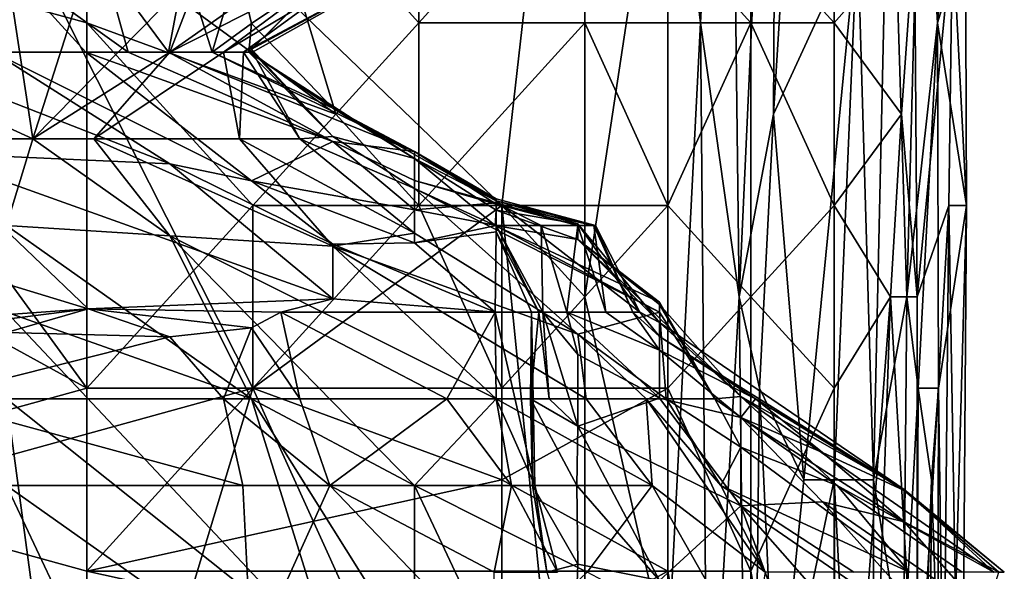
# Model space of a CAD drawing. Extents: x -0.375 to 0.375, y -0.309 to 0.309.
# Tile 185 of 226: x 0.24 to 0.266, y 0.125 to 0.139. Entities that reach past the tile are written whole.
import ezdxf

# ---------------------------------------------------------------- set-up
doc = ezdxf.new("R2010")
doc.units = 0

msp = doc.modelspace()

# ---------------------------------------------------------------- linework, layer by layer
for points in [[(0.26388, 0.139193, 0.370321), (0.263812, 0.158061, 0.366445), (0.263458, 0.146268, 0.374198)], [(0.264503, 0.146268, 0.362569), (0.263812, 0.158061, 0.366445), (0.26388, 0.139193, 0.370321)], [(0.257769, 0.139193, 0.447849), (0.257615, 0.155703, 0.447849), (0.256928, 0.146268, 0.449057)], [(0.258503, 0.153344, 0.443972), (0.257615, 0.155703, 0.447849), (0.257769, 0.139193, 0.447849)], [(0.235512, 0.150985, 0.449682), (0.252645, 0.134475, 0.449758), (0.254786, 0.153344, 0.449664)], [(0.254786, 0.132117, 0.449722), (0.254786, 0.153344, 0.449664), (0.252645, 0.134475, 0.449758)], [(0.254786, 0.132117, 0.449722), (0.256928, 0.146268, 0.449057), (0.254786, 0.153344, 0.449664)], [(0.258762, 0.132117, 0.443972), (0.258503, 0.153344, 0.443972), (0.257769, 0.139193, 0.447849)], [(0.259737, 0.153344, 0.424591), (0.258503, 0.153344, 0.443972), (0.258762, 0.132117, 0.443972)], [(0.25965, 0.136834, 0.428467), (0.259737, 0.153344, 0.424591), (0.258762, 0.132117, 0.443972)], [(0.260091, 0.14391, 0.420714), (0.259737, 0.153344, 0.424591), (0.25965, 0.136834, 0.428467)], [(0.24622, 0.129758, 0.449729), (0.252645, 0.134475, 0.449758), (0.235512, 0.150985, 0.449682)], [(0.24622, 0.129758, 0.449729), (0.235512, 0.150985, 0.449682), (0.237654, 0.1274, 0.449729)], [(0.256928, 0.122683, 0.449207), (0.256928, 0.146268, 0.449057), (0.254786, 0.132117, 0.449722)], [(0.256928, 0.122683, 0.449207), (0.257769, 0.139193, 0.447849), (0.256928, 0.146268, 0.449057)], [(0.262649, 0.146268, 0.385827), (0.261817, 0.141551, 0.397456), (0.262232, 0.1274, 0.397456)], [(0.263086, 0.132117, 0.385827), (0.262649, 0.146268, 0.385827), (0.262232, 0.1274, 0.397456)], [(0.263458, 0.146268, 0.374198), (0.262649, 0.146268, 0.385827), (0.263086, 0.132117, 0.385827)], [(0.263458, 0.146268, 0.374198), (0.263086, 0.132117, 0.385827), (0.26388, 0.139193, 0.370321)], [(0.264599, 0.141551, 0.362569), (0.264503, 0.146268, 0.362569), (0.26388, 0.139193, 0.370321)], [(0.248362, 0.136834, 0.35017), (0.241937, 0.141551, 0.348922), (0.24622, 0.143923, 0.347063)], [(0.250503, 0.139193, 0.349193), (0.24622, 0.143923, 0.347063), (0.250503, 0.14391, 0.346704)], [(0.248362, 0.136834, 0.35017), (0.24622, 0.143923, 0.347063), (0.250503, 0.139193, 0.349193)], [(0.254786, 0.14392, 0.347063), (0.254786, 0.139193, 0.349577), (0.250503, 0.139193, 0.349193)], [(0.254786, 0.14392, 0.347063), (0.250503, 0.139193, 0.349193), (0.250503, 0.14391, 0.346704)], [(0.259069, 0.139193, 0.350542), (0.254786, 0.14392, 0.347063), (0.259069, 0.141551, 0.349747)], [(0.254786, 0.139193, 0.349577), (0.254786, 0.14392, 0.347063), (0.259069, 0.139193, 0.350542)], [(0.261211, 0.139193, 0.351819), (0.259069, 0.141551, 0.349747), (0.261211, 0.14391, 0.350463)], [(0.261817, 0.141551, 0.397456), (0.260091, 0.14391, 0.420714), (0.25965, 0.136834, 0.428467)], [(0.261211, 0.139193, 0.351819), (0.261211, 0.14391, 0.350463), (0.263284, 0.141551, 0.354816)], [(0.233371, 0.141551, 0.35039), (0.241937, 0.141551, 0.348922), (0.241937, 0.139193, 0.349891)], [(0.233371, 0.134475, 0.352186), (0.233371, 0.141551, 0.35039), (0.241937, 0.129758, 0.352277)], [(0.241937, 0.139193, 0.349891), (0.241937, 0.129758, 0.352277), (0.233371, 0.141551, 0.35039)], [(0.241937, 0.139193, 0.349891), (0.241937, 0.141551, 0.348922), (0.248362, 0.136834, 0.35017)], [(0.259069, 0.139193, 0.350542), (0.259069, 0.141551, 0.349747), (0.261211, 0.139193, 0.351819)], [(0.261817, 0.141551, 0.397456), (0.25965, 0.136834, 0.428467), (0.260431, 0.1274, 0.420714)], [(0.261817, 0.141551, 0.397456), (0.260431, 0.1274, 0.420714), (0.261211, 0.1274, 0.410224)], [(0.262951, 0.136834, 0.354816), (0.261211, 0.139193, 0.351819), (0.263284, 0.141551, 0.354816)], [(0.262232, 0.1274, 0.397456), (0.261817, 0.141551, 0.397456), (0.261211, 0.1274, 0.410224)], [(0.263284, 0.141551, 0.354816), (0.263352, 0.132117, 0.356162), (0.262951, 0.136834, 0.354816)], [(0.263352, 0.132117, 0.356162), (0.263284, 0.141551, 0.354816), (0.264263, 0.141551, 0.358692)], [(0.264171, 0.134475, 0.358692), (0.263352, 0.132117, 0.356162), (0.264263, 0.141551, 0.358692)], [(0.264628, 0.134475, 0.362569), (0.264599, 0.141551, 0.362569), (0.26388, 0.139193, 0.370321)], [(0.264171, 0.134475, 0.358692), (0.264263, 0.141551, 0.358692), (0.264628, 0.134475, 0.362569)], [(0.264263, 0.141551, 0.358692), (0.264599, 0.141551, 0.362569), (0.264628, 0.134475, 0.362569)], [(0.23987, 0.140687, 0.498797), (0.239532, 0.138436, 0.506539), (0.241916, 0.138436, 0.500732)], [(0.23987, 0.140687, 0.498797), (0.241916, 0.138436, 0.500732), (0.243008, 0.138436, 0.496861)], [(0.23987, 0.140687, 0.498797), (0.243008, 0.138436, 0.496861), (0.242388, 0.140673, 0.491054)], [(0.24598, 0.138436, 0.458147), (0.250393, 0.140791, 0.463954), (0.246209, 0.138436, 0.462019)], [(0.24598, 0.138436, 0.458147), (0.248288, 0.140116, 0.45234), (0.250393, 0.140791, 0.463954)], [(0.246209, 0.138436, 0.462019), (0.250393, 0.140791, 0.463954), (0.246184, 0.138511, 0.46589)], [(0.248288, 0.14059, 0.473633), (0.246184, 0.138511, 0.46589), (0.250393, 0.140791, 0.463954)], [(0.240548, 0.136198, 0.446533), (0.235661, 0.138436, 0.444693), (0.23987, 0.140673, 0.444885)], [(0.240548, 0.136198, 0.446533), (0.23987, 0.140673, 0.444885), (0.241974, 0.140673, 0.445345)], [(0.244939, 0.140673, 0.446533), (0.240548, 0.136198, 0.446533), (0.241974, 0.140673, 0.445345)], [(0.240548, 0.136198, 0.446533), (0.244939, 0.140673, 0.446533), (0.244079, 0.138436, 0.448421)], [(0.242388, 0.140673, 0.491054), (0.244045, 0.138436, 0.491054), (0.244467, 0.140673, 0.485247)], [(0.243008, 0.138436, 0.496861), (0.244045, 0.138436, 0.491054), (0.242388, 0.140673, 0.491054)], [(0.244467, 0.140673, 0.485247), (0.244045, 0.138436, 0.491054), (0.245174, 0.138436, 0.483311)], [(0.247252, 0.140673, 0.448469), (0.248475, 0.140673, 0.450405), (0.244079, 0.138436, 0.448421)], [(0.244079, 0.138436, 0.448421), (0.248475, 0.140673, 0.450405), (0.245464, 0.138436, 0.45234)], [(0.244939, 0.140673, 0.446533), (0.247252, 0.140673, 0.448469), (0.244079, 0.138436, 0.448421)], [(0.245838, 0.140673, 0.481375), (0.244467, 0.140673, 0.485247), (0.245174, 0.138436, 0.483311)], [(0.245838, 0.140673, 0.481375), (0.245174, 0.138436, 0.483311), (0.246184, 0.139177, 0.477504)], [(0.245464, 0.138436, 0.45234), (0.248475, 0.140673, 0.450405), (0.248288, 0.140116, 0.45234)], [(0.245838, 0.140673, 0.481375), (0.246184, 0.139177, 0.477504), (0.248288, 0.14059, 0.473633)], [(0.248288, 0.14059, 0.473633), (0.246184, 0.139177, 0.477504), (0.246115, 0.138436, 0.471697)], [(0.246184, 0.138511, 0.46589), (0.248288, 0.14059, 0.473633), (0.246115, 0.138436, 0.471697)], [(0.245464, 0.138436, 0.45234), (0.248288, 0.140116, 0.45234), (0.24598, 0.138436, 0.458147)], [(0.24622, 0.134475, 0.35093), (0.241937, 0.139193, 0.349891), (0.248362, 0.136834, 0.35017)], [(0.24622, 0.134475, 0.35093), (0.241937, 0.129758, 0.352277), (0.241937, 0.139193, 0.349891)], [(0.245174, 0.138436, 0.483311), (0.248288, 0.136991, 0.475568), (0.246184, 0.139177, 0.477504)], [(0.248288, 0.136991, 0.475568), (0.246115, 0.138436, 0.471697), (0.246184, 0.139177, 0.477504)], [(0.248362, 0.136834, 0.35017), (0.250503, 0.139193, 0.349193), (0.250503, 0.134475, 0.350877)], [(0.250503, 0.134475, 0.350877), (0.250503, 0.139193, 0.349193), (0.254786, 0.139193, 0.349577)], [(0.254786, 0.139193, 0.349577), (0.256928, 0.134475, 0.351279), (0.250503, 0.134475, 0.350877)], [(0.259069, 0.139193, 0.350542), (0.256928, 0.134475, 0.351279), (0.254786, 0.139193, 0.349577)], [(0.259069, 0.139193, 0.350542), (0.259069, 0.132117, 0.352052), (0.256928, 0.134475, 0.351279)], [(0.257959, 0.117965, 0.447849), (0.257769, 0.139193, 0.447849), (0.256928, 0.122683, 0.449207)], [(0.258762, 0.132117, 0.443972), (0.257769, 0.139193, 0.447849), (0.257959, 0.117965, 0.447849)], [(0.261211, 0.134475, 0.352761), (0.259069, 0.139193, 0.350542), (0.261211, 0.139193, 0.351819)], [(0.259069, 0.132117, 0.352052), (0.259069, 0.139193, 0.350542), (0.261211, 0.134475, 0.352761)], [(0.261211, 0.134475, 0.352761), (0.261211, 0.139193, 0.351819), (0.262951, 0.136834, 0.354816)], [(0.263379, 0.129758, 0.38195), (0.26388, 0.139193, 0.370321), (0.263086, 0.132117, 0.385827)], [(0.263907, 0.129758, 0.370321), (0.26388, 0.139193, 0.370321), (0.263379, 0.129758, 0.38195)], [(0.264628, 0.134475, 0.362569), (0.26388, 0.139193, 0.370321), (0.263907, 0.129758, 0.370321)], [(0.235661, 0.136198, 0.445018), (0.235661, 0.138436, 0.444693), (0.240548, 0.136198, 0.446533)], [(0.236699, 0.138436, 0.510411), (0.237765, 0.135835, 0.518153), (0.244079, 0.135551, 0.512346)], [(0.239532, 0.138436, 0.506539), (0.236699, 0.138436, 0.510411), (0.244079, 0.135551, 0.512346)], [(0.241916, 0.138436, 0.500732), (0.239532, 0.138436, 0.506539), (0.246184, 0.13511, 0.510411)], [(0.239532, 0.138436, 0.506539), (0.244079, 0.135551, 0.512346), (0.246184, 0.13511, 0.510411)], [(0.240548, 0.136198, 0.446533), (0.244079, 0.138436, 0.448421), (0.242121, 0.136198, 0.448469)], [(0.248288, 0.136125, 0.496861), (0.243008, 0.138436, 0.496861), (0.241916, 0.138436, 0.500732)], [(0.246184, 0.13511, 0.510411), (0.248288, 0.136125, 0.496861), (0.241916, 0.138436, 0.500732)], [(0.242121, 0.136198, 0.448469), (0.245464, 0.138436, 0.45234), (0.245881, 0.136198, 0.456212)], [(0.245464, 0.138436, 0.45234), (0.242121, 0.136198, 0.448469), (0.244079, 0.138436, 0.448421)], [(0.248288, 0.136125, 0.496861), (0.244045, 0.138436, 0.491054), (0.243008, 0.138436, 0.496861)], [(0.244045, 0.138436, 0.491054), (0.248288, 0.136125, 0.496861), (0.250393, 0.135872, 0.481375)], [(0.245174, 0.138436, 0.483311), (0.244045, 0.138436, 0.491054), (0.250393, 0.135872, 0.481375)], [(0.245174, 0.138436, 0.483311), (0.250393, 0.135872, 0.481375), (0.248288, 0.136991, 0.475568)], [(0.245464, 0.138436, 0.45234), (0.24598, 0.138436, 0.458147), (0.245881, 0.136198, 0.456212)], [(0.245881, 0.136198, 0.456212), (0.24598, 0.138436, 0.458147), (0.247437, 0.136198, 0.460083)], [(0.24598, 0.138436, 0.458147), (0.246209, 0.138436, 0.462019), (0.247437, 0.136198, 0.460083)], [(0.246184, 0.138511, 0.46589), (0.246115, 0.138436, 0.471697), (0.248288, 0.136254, 0.463954)], [(0.246115, 0.138436, 0.471697), (0.248288, 0.136991, 0.475568), (0.250393, 0.135692, 0.469761)], [(0.248288, 0.136254, 0.463954), (0.246115, 0.138436, 0.471697), (0.250393, 0.135692, 0.469761)], [(0.246209, 0.138436, 0.462019), (0.246184, 0.138511, 0.46589), (0.248288, 0.136254, 0.463954)], [(0.248288, 0.136254, 0.463954), (0.247437, 0.136198, 0.460083), (0.246209, 0.138436, 0.462019)], [(0.250393, 0.135872, 0.481375), (0.252498, 0.134596, 0.473633), (0.248288, 0.136991, 0.475568)], [(0.252498, 0.134596, 0.473633), (0.250393, 0.135692, 0.469761), (0.248288, 0.136991, 0.475568)], [(0.24622, 0.134475, 0.35093), (0.248362, 0.136834, 0.35017), (0.250503, 0.134475, 0.350877)], [(0.259286, 0.129758, 0.43622), (0.25965, 0.136834, 0.428467), (0.258762, 0.132117, 0.443972)], [(0.260431, 0.1274, 0.420714), (0.25965, 0.136834, 0.428467), (0.259286, 0.129758, 0.43622)], [(0.262671, 0.132117, 0.354816), (0.261211, 0.134475, 0.352761), (0.262951, 0.136834, 0.354816)], [(0.262951, 0.136834, 0.354816), (0.263352, 0.132117, 0.356162), (0.262671, 0.132117, 0.354816)], [(0.23987, 0.133961, 0.445364), (0.235661, 0.136198, 0.445018), (0.240548, 0.136198, 0.446533)], [(0.23987, 0.133961, 0.445364), (0.240548, 0.136198, 0.446533), (0.244079, 0.133689, 0.446533)], [(0.244079, 0.133689, 0.446533), (0.240548, 0.136198, 0.446533), (0.242121, 0.136198, 0.448469)], [(0.242121, 0.136198, 0.448469), (0.245881, 0.136198, 0.456212), (0.248288, 0.133429, 0.448469)], [(0.248288, 0.133429, 0.448469), (0.244079, 0.133689, 0.446533), (0.242121, 0.136198, 0.448469)], [(0.247437, 0.136198, 0.460083), (0.250393, 0.133765, 0.45234), (0.245881, 0.136198, 0.456212)], [(0.248288, 0.133429, 0.448469), (0.245881, 0.136198, 0.456212), (0.250393, 0.133765, 0.45234)], [(0.248288, 0.136125, 0.496861), (0.246184, 0.13511, 0.510411), (0.250393, 0.134366, 0.500732)], [(0.248288, 0.136254, 0.463954), (0.250393, 0.134914, 0.460083), (0.247437, 0.136198, 0.460083)], [(0.250393, 0.133765, 0.45234), (0.247437, 0.136198, 0.460083), (0.250393, 0.134914, 0.460083)], [(0.250393, 0.135692, 0.469761), (0.250393, 0.134914, 0.460083), (0.248288, 0.136254, 0.463954)], [(0.248288, 0.136125, 0.496861), (0.250393, 0.134366, 0.500732), (0.250393, 0.135122, 0.494925)], [(0.250393, 0.135122, 0.494925), (0.250393, 0.135872, 0.481375), (0.248288, 0.136125, 0.496861)], [(0.250393, 0.135872, 0.481375), (0.250393, 0.135122, 0.494925), (0.252498, 0.134513, 0.491054)], [(0.250393, 0.135872, 0.481375), (0.252498, 0.134513, 0.491054), (0.252498, 0.13465, 0.481375)], [(0.250393, 0.135872, 0.481375), (0.252498, 0.13465, 0.481375), (0.252498, 0.134596, 0.473633)], [(0.237765, 0.135835, 0.518153), (0.248288, 0.13207, 0.518153), (0.244079, 0.135551, 0.512346)], [(0.237765, 0.135835, 0.518153), (0.241974, 0.131807, 0.52396), (0.248288, 0.13207, 0.518153)], [(0.237765, 0.133095, 0.52396), (0.241974, 0.131807, 0.52396), (0.237765, 0.135835, 0.518153)], [(0.250393, 0.134914, 0.460083), (0.250393, 0.135692, 0.469761), (0.25247, 0.133961, 0.462019)], [(0.250393, 0.135692, 0.469761), (0.252498, 0.134596, 0.473633), (0.252498, 0.134358, 0.467826)], [(0.250393, 0.135692, 0.469761), (0.252498, 0.134358, 0.467826), (0.25247, 0.133961, 0.462019)], [(0.248288, 0.13207, 0.518153), (0.248288, 0.13348, 0.512346), (0.244079, 0.135551, 0.512346)], [(0.244079, 0.135551, 0.512346), (0.248288, 0.13348, 0.512346), (0.246184, 0.13511, 0.510411)], [(0.246184, 0.13511, 0.510411), (0.248288, 0.13348, 0.512346), (0.250393, 0.133512, 0.508475)], [(0.250393, 0.133512, 0.508475), (0.250393, 0.134366, 0.500732), (0.246184, 0.13511, 0.510411)], [(0.250393, 0.135122, 0.494925), (0.250393, 0.134366, 0.500732), (0.252498, 0.134544, 0.494925)], [(0.250393, 0.135122, 0.494925), (0.252498, 0.134544, 0.494925), (0.252498, 0.134513, 0.491054)], [(0.250393, 0.134914, 0.460083), (0.254602, 0.131153, 0.450405), (0.250393, 0.133765, 0.45234)], [(0.254602, 0.131153, 0.450405), (0.250393, 0.134914, 0.460083), (0.256707, 0.131723, 0.458953)], [(0.250393, 0.134914, 0.460083), (0.25247, 0.133961, 0.462019), (0.256707, 0.131723, 0.458953)], [(0.252498, 0.13465, 0.481375), (0.252498, 0.134513, 0.491054), (0.255013, 0.133961, 0.487183)], [(0.252498, 0.13465, 0.481375), (0.255013, 0.133961, 0.487183), (0.255063, 0.133961, 0.483311)], [(0.252498, 0.13465, 0.481375), (0.255063, 0.133961, 0.483311), (0.252498, 0.134596, 0.473633)], [(0.252498, 0.134358, 0.467826), (0.252498, 0.134596, 0.473633), (0.254602, 0.134002, 0.473633)], [(0.252498, 0.134596, 0.473633), (0.255063, 0.133961, 0.483311), (0.256198, 0.131723, 0.477504)], [(0.254602, 0.134002, 0.473633), (0.252498, 0.134596, 0.473633), (0.256198, 0.131723, 0.477504)], [(0.233371, 0.1274, 0.353283), (0.233371, 0.134475, 0.352186), (0.241937, 0.129758, 0.352277)], [(0.24622, 0.129758, 0.352081), (0.241937, 0.129758, 0.352277), (0.24622, 0.134475, 0.35093)], [(0.24622, 0.134475, 0.35093), (0.250503, 0.134475, 0.350877), (0.24622, 0.129758, 0.352081)], [(0.24622, 0.129758, 0.352081), (0.250503, 0.134475, 0.350877), (0.252645, 0.129758, 0.352058)], [(0.252645, 0.115607, 0.44978), (0.252645, 0.134475, 0.449758), (0.24622, 0.129758, 0.449729)], [(0.250393, 0.134366, 0.500732), (0.252498, 0.133961, 0.505963), (0.252498, 0.134544, 0.494925)], [(0.250393, 0.134366, 0.500732), (0.250393, 0.133512, 0.508475), (0.252498, 0.133961, 0.505963)], [(0.252645, 0.129758, 0.352058), (0.250503, 0.134475, 0.350877), (0.256928, 0.134475, 0.351279)], [(0.252498, 0.134358, 0.467826), (0.254602, 0.133595, 0.467826), (0.25247, 0.133961, 0.462019)], [(0.252498, 0.134544, 0.494925), (0.252498, 0.133961, 0.505963), (0.253659, 0.133961, 0.498797)], [(0.254602, 0.133961, 0.494364), (0.252498, 0.134544, 0.494925), (0.253659, 0.133961, 0.498797)], [(0.252498, 0.134544, 0.494925), (0.254602, 0.133961, 0.494364), (0.252498, 0.134513, 0.491054)], [(0.255013, 0.133961, 0.487183), (0.252498, 0.134513, 0.491054), (0.254602, 0.133961, 0.494364)], [(0.254602, 0.134002, 0.473633), (0.254602, 0.133595, 0.467826), (0.252498, 0.134358, 0.467826)], [(0.256928, 0.129758, 0.352137), (0.252645, 0.129758, 0.352058), (0.256928, 0.134475, 0.351279)], [(0.254786, 0.113248, 0.449751), (0.254786, 0.132117, 0.449722), (0.252645, 0.134475, 0.449758)], [(0.252645, 0.115607, 0.44978), (0.254786, 0.113248, 0.449751), (0.252645, 0.134475, 0.449758)], [(0.256928, 0.129758, 0.352137), (0.256928, 0.134475, 0.351279), (0.259069, 0.132117, 0.352052)], [(0.261211, 0.129758, 0.353286), (0.259069, 0.132117, 0.352052), (0.261211, 0.134475, 0.352761)], [(0.261211, 0.129758, 0.353286), (0.261211, 0.134475, 0.352761), (0.262671, 0.132117, 0.354816)], [(0.263352, 0.120324, 0.356593), (0.263352, 0.132117, 0.356162), (0.264171, 0.134475, 0.358692)], [(0.263994, 0.115607, 0.358692), (0.263352, 0.120324, 0.356593), (0.264171, 0.134475, 0.358692)], [(0.264105, 0.115607, 0.366445), (0.264628, 0.134475, 0.362569), (0.263907, 0.129758, 0.370321)], [(0.263994, 0.115607, 0.358692), (0.264171, 0.134475, 0.358692), (0.264486, 0.115607, 0.362569)], [(0.264486, 0.115607, 0.362569), (0.264628, 0.134475, 0.362569), (0.264105, 0.115607, 0.366445)], [(0.264171, 0.134475, 0.358692), (0.264628, 0.134475, 0.362569), (0.264486, 0.115607, 0.362569)], [(0.23987, 0.133961, 0.445364), (0.246184, 0.129486, 0.445276), (0.23987, 0.131723, 0.444837)], [(0.244079, 0.133689, 0.446533), (0.246184, 0.129486, 0.445276), (0.23987, 0.133961, 0.445364)], [(0.250393, 0.133512, 0.508475), (0.252498, 0.133797, 0.506539), (0.252498, 0.133961, 0.505963)], [(0.254602, 0.133595, 0.467826), (0.256707, 0.131985, 0.462019), (0.25247, 0.133961, 0.462019)], [(0.256707, 0.131985, 0.462019), (0.256707, 0.131723, 0.458953), (0.25247, 0.133961, 0.462019)], [(0.252498, 0.133961, 0.505963), (0.253601, 0.131723, 0.506539), (0.2537, 0.131723, 0.502668)], [(0.252498, 0.133961, 0.505963), (0.252498, 0.133797, 0.506539), (0.253601, 0.131723, 0.506539)], [(0.253659, 0.133961, 0.498797), (0.252498, 0.133961, 0.505963), (0.2537, 0.131723, 0.502668)], [(0.254316, 0.131723, 0.496861), (0.253659, 0.133961, 0.498797), (0.2537, 0.131723, 0.502668)], [(0.254602, 0.133961, 0.494364), (0.253659, 0.133961, 0.498797), (0.254316, 0.131723, 0.496861)], [(0.255324, 0.131723, 0.489118), (0.254602, 0.133961, 0.494364), (0.254316, 0.131723, 0.496861)], [(0.254602, 0.133595, 0.467826), (0.254602, 0.134002, 0.473633), (0.256707, 0.131456, 0.471697)], [(0.256707, 0.131456, 0.471697), (0.254602, 0.134002, 0.473633), (0.256198, 0.131723, 0.477504)], [(0.255013, 0.133961, 0.487183), (0.254602, 0.133961, 0.494364), (0.255324, 0.131723, 0.489118)], [(0.256018, 0.131723, 0.481375), (0.255013, 0.133961, 0.487183), (0.255324, 0.131723, 0.489118)], [(0.255063, 0.133961, 0.483311), (0.255013, 0.133961, 0.487183), (0.256018, 0.131723, 0.481375)], [(0.256198, 0.131723, 0.477504), (0.255063, 0.133961, 0.483311), (0.256018, 0.131723, 0.481375)], [(0.244079, 0.133689, 0.446533), (0.250393, 0.127249, 0.445581), (0.246184, 0.129486, 0.445276)], [(0.244079, 0.133689, 0.446533), (0.248288, 0.133429, 0.448469), (0.252498, 0.129486, 0.446957)], [(0.252498, 0.129486, 0.446957), (0.250393, 0.127249, 0.445581), (0.244079, 0.133689, 0.446533)], [(0.254602, 0.131153, 0.450405), (0.248288, 0.133429, 0.448469), (0.250393, 0.133765, 0.45234)], [(0.250393, 0.133512, 0.508475), (0.252472, 0.131723, 0.514282), (0.252498, 0.133797, 0.506539)], [(0.252498, 0.133797, 0.506539), (0.252472, 0.131723, 0.514282), (0.253407, 0.131723, 0.510411)], [(0.253601, 0.131723, 0.506539), (0.252498, 0.133797, 0.506539), (0.253407, 0.131723, 0.510411)], [(0.258811, 0.129543, 0.469761), (0.256707, 0.131924, 0.46589), (0.254602, 0.133595, 0.467826)], [(0.256707, 0.131985, 0.462019), (0.254602, 0.133595, 0.467826), (0.256707, 0.131924, 0.46589)], [(0.258811, 0.129543, 0.469761), (0.254602, 0.133595, 0.467826), (0.256707, 0.131456, 0.471697)], [(0.248288, 0.13348, 0.512346), (0.252472, 0.131723, 0.514282), (0.250393, 0.133512, 0.508475)], [(0.248288, 0.13207, 0.518153), (0.252472, 0.131723, 0.514282), (0.248288, 0.13348, 0.512346)], [(0.248288, 0.133429, 0.448469), (0.254602, 0.131153, 0.450405), (0.254821, 0.129486, 0.448469)], [(0.252498, 0.129486, 0.446957), (0.248288, 0.133429, 0.448469), (0.254821, 0.129486, 0.448469)], [(0.241974, 0.131807, 0.52396), (0.237765, 0.133095, 0.52396), (0.235661, 0.131362, 0.527832)], [(0.241974, 0.131807, 0.52396), (0.246948, 0.131723, 0.522025), (0.248288, 0.13207, 0.518153)], [(0.246948, 0.131723, 0.522025), (0.252472, 0.131723, 0.514282), (0.248288, 0.13207, 0.518153)], [(0.254786, 0.113248, 0.449751), (0.256928, 0.122683, 0.449207), (0.254786, 0.132117, 0.449722)], [(0.259069, 0.125041, 0.352738), (0.256928, 0.129758, 0.352137), (0.259069, 0.132117, 0.352052)], [(0.259042, 0.108531, 0.443972), (0.258762, 0.132117, 0.443972), (0.257959, 0.117965, 0.447849)], [(0.258762, 0.132117, 0.443972), (0.259042, 0.108531, 0.443972), (0.259286, 0.129758, 0.43622)], [(0.259069, 0.125041, 0.352738), (0.259069, 0.132117, 0.352052), (0.261211, 0.129758, 0.353286)], [(0.261211, 0.113248, 0.354062), (0.261211, 0.129758, 0.353286), (0.262671, 0.132117, 0.354816)], [(0.261933, 0.11089, 0.354816), (0.261211, 0.113248, 0.354062), (0.262671, 0.132117, 0.354816)], [(0.262671, 0.132117, 0.354816), (0.263352, 0.120324, 0.356593), (0.261933, 0.11089, 0.354816)], [(0.263086, 0.132117, 0.385827), (0.262232, 0.1274, 0.397456), (0.263, 0.122683, 0.389703)], [(0.263352, 0.132117, 0.356162), (0.263352, 0.120324, 0.356593), (0.262671, 0.132117, 0.354816)], [(0.263086, 0.132117, 0.385827), (0.263, 0.122683, 0.389703), (0.263379, 0.129758, 0.38195)], [(0.235661, 0.131013, 0.529767), (0.23987, 0.131198, 0.527832), (0.241974, 0.131807, 0.52396)], [(0.235661, 0.131362, 0.527832), (0.235661, 0.131013, 0.529767), (0.241974, 0.131807, 0.52396)], [(0.244079, 0.13109, 0.525896), (0.241974, 0.131807, 0.52396), (0.23987, 0.131198, 0.527832)], [(0.241974, 0.131807, 0.52396), (0.244079, 0.13109, 0.525896), (0.246184, 0.131319, 0.52396)], [(0.246184, 0.131319, 0.52396), (0.246948, 0.131723, 0.522025), (0.241974, 0.131807, 0.52396)], [(0.256707, 0.131723, 0.458953), (0.256707, 0.131985, 0.462019), (0.258137, 0.129486, 0.463954)], [(0.256707, 0.131985, 0.462019), (0.256707, 0.131924, 0.46589), (0.258137, 0.129486, 0.463954)], [(0.258137, 0.129486, 0.463954), (0.256707, 0.131924, 0.46589), (0.258811, 0.129543, 0.469761)], [(0.248288, 0.122774, 0.445078), (0.23987, 0.131723, 0.444837), (0.246184, 0.129486, 0.445276)], [(0.23987, 0.129486, 0.444744), (0.23987, 0.131723, 0.444837), (0.248288, 0.122774, 0.445078)], [(0.246948, 0.131723, 0.522025), (0.246184, 0.131319, 0.52396), (0.247437, 0.129486, 0.52396)], [(0.246948, 0.131723, 0.522025), (0.247437, 0.129486, 0.52396), (0.251228, 0.129486, 0.520089)], [(0.251228, 0.129486, 0.520089), (0.252472, 0.131723, 0.514282), (0.246948, 0.131723, 0.522025)], [(0.251228, 0.129486, 0.520089), (0.252498, 0.129486, 0.518327), (0.252472, 0.131723, 0.514282)], [(0.253498, 0.127249, 0.518153), (0.252472, 0.131723, 0.514282), (0.252498, 0.129486, 0.518327)], [(0.252472, 0.131723, 0.514282), (0.253498, 0.127249, 0.518153), (0.253407, 0.131723, 0.510411)], [(0.253868, 0.129486, 0.506539), (0.253601, 0.131723, 0.506539), (0.253384, 0.129486, 0.510411)], [(0.253384, 0.129486, 0.510411), (0.253407, 0.131723, 0.510411), (0.253433, 0.127249, 0.514282)], [(0.253601, 0.131723, 0.506539), (0.253407, 0.131723, 0.510411), (0.253384, 0.129486, 0.510411)], [(0.253407, 0.131723, 0.510411), (0.253498, 0.127249, 0.518153), (0.253433, 0.127249, 0.514282)], [(0.2537, 0.131723, 0.502668), (0.253601, 0.131723, 0.506539), (0.253868, 0.129486, 0.506539)], [(0.254602, 0.128779, 0.506539), (0.2537, 0.131723, 0.502668), (0.253868, 0.129486, 0.506539)], [(0.254602, 0.130633, 0.500732), (0.2537, 0.131723, 0.502668), (0.254602, 0.128779, 0.506539)], [(0.2537, 0.131723, 0.502668), (0.254602, 0.130633, 0.500732), (0.254316, 0.131723, 0.496861)], [(0.254602, 0.130633, 0.500732), (0.256707, 0.129507, 0.498797), (0.254316, 0.131723, 0.496861)], [(0.254316, 0.131723, 0.496861), (0.256707, 0.129507, 0.498797), (0.256707, 0.130741, 0.487183)], [(0.254316, 0.131723, 0.496861), (0.256707, 0.130741, 0.487183), (0.255324, 0.131723, 0.489118)], [(0.256707, 0.131723, 0.458953), (0.256882, 0.129486, 0.454276), (0.254602, 0.131153, 0.450405)], [(0.255324, 0.131723, 0.489118), (0.256707, 0.130741, 0.487183), (0.256018, 0.131723, 0.481375)], [(0.256707, 0.130741, 0.487183), (0.256707, 0.131091, 0.47944), (0.256018, 0.131723, 0.481375)], [(0.256018, 0.131723, 0.481375), (0.256707, 0.131091, 0.47944), (0.256198, 0.131723, 0.477504)], [(0.256198, 0.131723, 0.477504), (0.256707, 0.131091, 0.47944), (0.256707, 0.131456, 0.471697)], [(0.256882, 0.129486, 0.454276), (0.256707, 0.131723, 0.458953), (0.258137, 0.129486, 0.463954)], [(0.246184, 0.131319, 0.52396), (0.244079, 0.13109, 0.525896), (0.245462, 0.129486, 0.525896)], [(0.246184, 0.131319, 0.52396), (0.245462, 0.129486, 0.525896), (0.247437, 0.129486, 0.52396)], [(0.258811, 0.129543, 0.469761), (0.256707, 0.131456, 0.471697), (0.263021, 0.127144, 0.477504)], [(0.256707, 0.131456, 0.471697), (0.256707, 0.131091, 0.47944), (0.263021, 0.127144, 0.477504)], [(0.237765, 0.129486, 0.531117), (0.244079, 0.13109, 0.525896), (0.23987, 0.131198, 0.527832)], [(0.244079, 0.13109, 0.525896), (0.237765, 0.129486, 0.531117), (0.245462, 0.129486, 0.525896)], [(0.256882, 0.129486, 0.454276), (0.256364, 0.129486, 0.450405), (0.254602, 0.131153, 0.450405)], [(0.254821, 0.129486, 0.448469), (0.254602, 0.131153, 0.450405), (0.256364, 0.129486, 0.450405)], [(0.263021, 0.127144, 0.477504), (0.256707, 0.131091, 0.47944), (0.259184, 0.129486, 0.487183)], [(0.256707, 0.131091, 0.47944), (0.256707, 0.130741, 0.487183), (0.259184, 0.129486, 0.487183)], [(0.256707, 0.129507, 0.498797), (0.254602, 0.130633, 0.500732), (0.254602, 0.128779, 0.506539)], [(0.256707, 0.130741, 0.487183), (0.258811, 0.129001, 0.494925), (0.259184, 0.129486, 0.487183)], [(0.256707, 0.129507, 0.498797), (0.258811, 0.129001, 0.494925), (0.256707, 0.130741, 0.487183)], [(0.241937, 0.125041, 0.353116), (0.233371, 0.1274, 0.353283), (0.241937, 0.129758, 0.352277)], [(0.239795, 0.108531, 0.449729), (0.24622, 0.129758, 0.449729), (0.237654, 0.1274, 0.449729)], [(0.239795, 0.108531, 0.449729), (0.252645, 0.115607, 0.44978), (0.24622, 0.129758, 0.449729)], [(0.241937, 0.125041, 0.353116), (0.24622, 0.129758, 0.352081), (0.252645, 0.1274, 0.352475)], [(0.241937, 0.125041, 0.353116), (0.241937, 0.129758, 0.352277), (0.24622, 0.129758, 0.352081)], [(0.252645, 0.1274, 0.352475), (0.24622, 0.129758, 0.352081), (0.252645, 0.129758, 0.352058)], [(0.252645, 0.1274, 0.352475), (0.252645, 0.129758, 0.352058), (0.256928, 0.129758, 0.352137)], [(0.256928, 0.125041, 0.352626), (0.252645, 0.1274, 0.352475), (0.256928, 0.129758, 0.352137)], [(0.256928, 0.125041, 0.352626), (0.256928, 0.129758, 0.352137), (0.259069, 0.125041, 0.352738)], [(0.259726, 0.120324, 0.432343), (0.259286, 0.129758, 0.43622), (0.259042, 0.108531, 0.443972)], [(0.261211, 0.113248, 0.354062), (0.259069, 0.125041, 0.352738), (0.261211, 0.129758, 0.353286)], [(0.259726, 0.120324, 0.432343), (0.260431, 0.1274, 0.420714), (0.259286, 0.129758, 0.43622)], [(0.263, 0.122683, 0.389703), (0.263319, 0.115607, 0.385827), (0.263379, 0.129758, 0.38195)], [(0.263725, 0.1274, 0.374198), (0.263379, 0.129758, 0.38195), (0.263319, 0.115607, 0.385827)], [(0.263725, 0.1274, 0.374198), (0.263907, 0.129758, 0.370321), (0.263379, 0.129758, 0.38195)], [(0.263888, 0.122683, 0.370321), (0.263907, 0.129758, 0.370321), (0.263725, 0.1274, 0.374198)], [(0.264105, 0.115607, 0.366445), (0.263907, 0.129758, 0.370321), (0.263888, 0.122683, 0.370321)], [(0.258811, 0.126728, 0.504604), (0.256707, 0.129507, 0.498797), (0.254602, 0.128779, 0.506539)], [(0.258811, 0.126728, 0.504604), (0.258811, 0.129001, 0.494925), (0.256707, 0.129507, 0.498797)], [(0.258137, 0.129486, 0.463954), (0.258811, 0.129543, 0.469761), (0.26129, 0.127249, 0.462019)], [(0.263021, 0.127144, 0.477504), (0.265331, 0.125011, 0.471697), (0.258811, 0.129543, 0.469761)], [(0.265331, 0.125011, 0.471697), (0.26129, 0.127249, 0.462019), (0.258811, 0.129543, 0.469761)], [(0.235661, 0.100399, 0.444566), (0.23987, 0.129486, 0.444744), (0.244079, 0.098162, 0.444662)], [(0.23987, 0.127249, 0.530185), (0.245968, 0.127249, 0.525896), (0.237765, 0.129486, 0.531117)], [(0.245968, 0.127249, 0.525896), (0.245462, 0.129486, 0.525896), (0.237765, 0.129486, 0.531117)], [(0.244079, 0.098162, 0.444662), (0.23987, 0.129486, 0.444744), (0.248288, 0.122774, 0.445078)], [(0.245968, 0.127249, 0.525896), (0.248211, 0.127249, 0.52396), (0.245462, 0.129486, 0.525896)], [(0.248211, 0.127249, 0.52396), (0.247437, 0.129486, 0.52396), (0.245462, 0.129486, 0.525896)], [(0.250393, 0.122774, 0.445293), (0.246184, 0.129486, 0.445276), (0.250393, 0.127249, 0.445581)], [(0.248288, 0.122774, 0.445078), (0.246184, 0.129486, 0.445276), (0.250393, 0.122774, 0.445293)], [(0.247437, 0.129486, 0.52396), (0.248211, 0.127249, 0.52396), (0.251228, 0.129486, 0.520089)], [(0.251228, 0.129486, 0.520089), (0.248211, 0.127249, 0.52396), (0.252895, 0.127249, 0.520089)], [(0.252498, 0.129486, 0.446957), (0.256521, 0.127249, 0.448469), (0.250393, 0.127249, 0.445581)], [(0.252498, 0.129486, 0.518327), (0.251228, 0.129486, 0.520089), (0.252895, 0.127249, 0.520089)], [(0.252498, 0.129486, 0.518327), (0.252895, 0.127249, 0.520089), (0.253498, 0.127249, 0.518153)], [(0.252498, 0.129486, 0.446957), (0.254821, 0.129486, 0.448469), (0.256521, 0.127249, 0.448469)], [(0.254576, 0.127249, 0.510411), (0.253384, 0.129486, 0.510411), (0.253433, 0.127249, 0.514282)], [(0.254602, 0.128779, 0.506539), (0.253384, 0.129486, 0.510411), (0.254576, 0.127249, 0.510411)], [(0.253384, 0.129486, 0.510411), (0.254602, 0.128779, 0.506539), (0.253868, 0.129486, 0.506539)], [(0.256521, 0.127249, 0.448469), (0.254821, 0.129486, 0.448469), (0.256364, 0.129486, 0.450405)], [(0.258292, 0.127249, 0.45234), (0.256364, 0.129486, 0.450405), (0.256882, 0.129486, 0.454276)], [(0.256521, 0.127249, 0.448469), (0.256364, 0.129486, 0.450405), (0.259437, 0.125011, 0.450405)], [(0.258292, 0.127249, 0.45234), (0.259437, 0.125011, 0.450405), (0.256364, 0.129486, 0.450405)], [(0.258137, 0.129486, 0.463954), (0.258811, 0.128237, 0.458147), (0.256882, 0.129486, 0.454276)], [(0.258811, 0.128237, 0.458147), (0.258292, 0.127249, 0.45234), (0.256882, 0.129486, 0.454276)], [(0.258811, 0.128237, 0.458147), (0.258137, 0.129486, 0.463954), (0.26129, 0.127249, 0.462019)], [(0.258811, 0.129001, 0.494925), (0.260916, 0.128105, 0.491054), (0.259184, 0.129486, 0.487183)], [(0.263021, 0.127144, 0.477504), (0.259184, 0.129486, 0.487183), (0.263021, 0.127119, 0.483311)], [(0.260916, 0.128105, 0.491054), (0.263021, 0.127119, 0.483311), (0.259184, 0.129486, 0.487183)], [(0.258811, 0.129001, 0.494925), (0.260916, 0.126832, 0.498797), (0.263021, 0.126314, 0.49299)], [(0.260916, 0.128105, 0.491054), (0.258811, 0.129001, 0.494925), (0.263021, 0.126314, 0.49299)], [(0.258811, 0.129001, 0.494925), (0.258811, 0.126728, 0.504604), (0.260916, 0.126832, 0.498797)], [(0.254576, 0.127249, 0.510411), (0.256707, 0.124797, 0.512346), (0.254602, 0.128779, 0.506539)], [(0.254602, 0.128779, 0.506539), (0.256707, 0.124797, 0.512346), (0.258811, 0.126728, 0.504604)], [(0.258292, 0.127249, 0.45234), (0.258811, 0.128237, 0.458147), (0.263156, 0.125011, 0.458147)], [(0.263156, 0.125011, 0.458147), (0.258811, 0.128237, 0.458147), (0.26129, 0.127249, 0.462019)], [(0.263021, 0.126314, 0.49299), (0.263021, 0.127119, 0.483311), (0.260916, 0.128105, 0.491054)], [(0.241937, 0.122683, 0.353381), (0.233371, 0.1274, 0.353283), (0.241937, 0.125041, 0.353116)], [(0.235512, 0.122683, 0.353603), (0.233371, 0.1274, 0.353283), (0.241937, 0.122683, 0.353381)], [(0.241974, 0.122774, 0.53188), (0.23987, 0.127249, 0.530185), (0.235661, 0.125029, 0.533639)], [(0.245968, 0.127249, 0.525896), (0.23987, 0.127249, 0.530185), (0.246184, 0.122774, 0.528932)], [(0.246184, 0.122774, 0.528932), (0.23987, 0.127249, 0.530185), (0.241974, 0.122774, 0.53188)], [(0.256928, 0.125041, 0.352626), (0.241937, 0.125041, 0.353116), (0.252645, 0.1274, 0.352475)], [(0.245968, 0.127249, 0.525896), (0.246184, 0.122774, 0.528932), (0.248211, 0.127249, 0.52396)], [(0.248211, 0.127249, 0.52396), (0.246184, 0.122774, 0.528932), (0.252498, 0.122774, 0.523247)], [(0.248211, 0.127249, 0.52396), (0.252448, 0.125011, 0.522025), (0.252895, 0.127249, 0.520089)], [(0.252448, 0.125011, 0.522025), (0.248211, 0.127249, 0.52396), (0.252498, 0.122774, 0.523247)], [(0.250393, 0.127249, 0.445581), (0.256521, 0.127249, 0.448469), (0.254842, 0.125011, 0.446533)], [(0.250393, 0.127249, 0.445581), (0.254842, 0.125011, 0.446533), (0.252498, 0.122774, 0.445635)], [(0.250393, 0.122774, 0.445293), (0.250393, 0.127249, 0.445581), (0.252498, 0.122774, 0.445635)], [(0.252448, 0.125011, 0.522025), (0.254081, 0.125011, 0.520089), (0.252895, 0.127249, 0.520089)], [(0.253498, 0.127249, 0.518153), (0.252895, 0.127249, 0.520089), (0.254081, 0.125011, 0.520089)], [(0.253433, 0.127249, 0.514282), (0.253498, 0.127249, 0.518153), (0.2538, 0.125011, 0.516218)], [(0.254602, 0.125222, 0.514282), (0.253433, 0.127249, 0.514282), (0.2538, 0.125011, 0.516218)], [(0.254602, 0.125222, 0.514282), (0.254576, 0.127249, 0.510411), (0.253433, 0.127249, 0.514282)], [(0.2538, 0.125011, 0.516218), (0.253498, 0.127249, 0.518153), (0.254081, 0.125011, 0.520089)], [(0.254602, 0.125222, 0.514282), (0.256707, 0.124797, 0.512346), (0.254576, 0.127249, 0.510411)], [(0.256521, 0.127249, 0.448469), (0.259058, 0.122774, 0.448469), (0.254842, 0.125011, 0.446533)], [(0.259058, 0.122774, 0.448469), (0.256521, 0.127249, 0.448469), (0.259437, 0.125011, 0.450405)], [(0.258292, 0.127249, 0.45234), (0.263156, 0.125011, 0.458147), (0.261719, 0.125011, 0.454276)], [(0.259437, 0.125011, 0.450405), (0.258292, 0.127249, 0.45234), (0.261719, 0.125011, 0.454276)], [(0.261211, 0.1274, 0.410224), (0.260431, 0.1274, 0.420714), (0.259726, 0.120324, 0.432343)], [(0.261315, 0.106173, 0.412961), (0.261211, 0.1274, 0.410224), (0.259726, 0.120324, 0.432343)], [(0.2622, 0.108531, 0.401332), (0.262232, 0.1274, 0.397456), (0.261211, 0.1274, 0.410224)], [(0.2622, 0.108531, 0.401332), (0.261211, 0.1274, 0.410224), (0.261315, 0.106173, 0.412961)], [(0.264517, 0.125011, 0.463954), (0.26129, 0.127249, 0.462019), (0.265331, 0.125011, 0.471697)], [(0.263156, 0.125011, 0.458147), (0.26129, 0.127249, 0.462019), (0.264517, 0.125011, 0.463954)], [(0.2622, 0.108531, 0.401332), (0.263, 0.122683, 0.389703), (0.262232, 0.1274, 0.397456)], [(0.263725, 0.1274, 0.374198), (0.263319, 0.115607, 0.385827), (0.263631, 0.113248, 0.378074)], [(0.263888, 0.122683, 0.370321), (0.263725, 0.1274, 0.374198), (0.263631, 0.113248, 0.378074)], [(0.263021, 0.127144, 0.477504), (0.263021, 0.127119, 0.483311), (0.265602, 0.125011, 0.477504)], [(0.263021, 0.127144, 0.477504), (0.265602, 0.125011, 0.477504), (0.265331, 0.125011, 0.471697)], [(0.265459, 0.125011, 0.485247), (0.263021, 0.127119, 0.483311), (0.263021, 0.126314, 0.49299)], [(0.265602, 0.125011, 0.477504), (0.263021, 0.127119, 0.483311), (0.265459, 0.125011, 0.485247)], [(0.256707, 0.124797, 0.512346), (0.260252, 0.122774, 0.510411), (0.258811, 0.126728, 0.504604)], [(0.260916, 0.126832, 0.498797), (0.258811, 0.126728, 0.504604), (0.264537, 0.122774, 0.500732)], [(0.262277, 0.122774, 0.506539), (0.264537, 0.122774, 0.500732), (0.258811, 0.126728, 0.504604)], [(0.260252, 0.122774, 0.510411), (0.262277, 0.122774, 0.506539), (0.258811, 0.126728, 0.504604)], [(0.265125, 0.12392, 0.494925), (0.260916, 0.126832, 0.498797), (0.264537, 0.122774, 0.500732)], [(0.263021, 0.126314, 0.49299), (0.260916, 0.126832, 0.498797), (0.265125, 0.12392, 0.494925)], [(0.265459, 0.125011, 0.485247), (0.263021, 0.126314, 0.49299), (0.265125, 0.12392, 0.494925)], [(0.254602, 0.125222, 0.514282), (0.2538, 0.125011, 0.516218), (0.254518, 0.122774, 0.518153)], [(0.256707, 0.124797, 0.512346), (0.254602, 0.125222, 0.514282), (0.254518, 0.122774, 0.518153)], [(0.252645, 0.122683, 0.35307), (0.241937, 0.125041, 0.353116), (0.256928, 0.125041, 0.352626)], [(0.241937, 0.122683, 0.353381), (0.241937, 0.125041, 0.353116), (0.252645, 0.122683, 0.35307)], [(0.259069, 0.113248, 0.353445), (0.252645, 0.122683, 0.35307), (0.256928, 0.125041, 0.352626)], [(0.259069, 0.113248, 0.353445), (0.256928, 0.125041, 0.352626), (0.259069, 0.125041, 0.352738)], [(0.259069, 0.113248, 0.353445), (0.259069, 0.125041, 0.352738), (0.261211, 0.113248, 0.354062)]]:
    msp.add_3dface(points)

doc.saveas('drawing.dxf')
